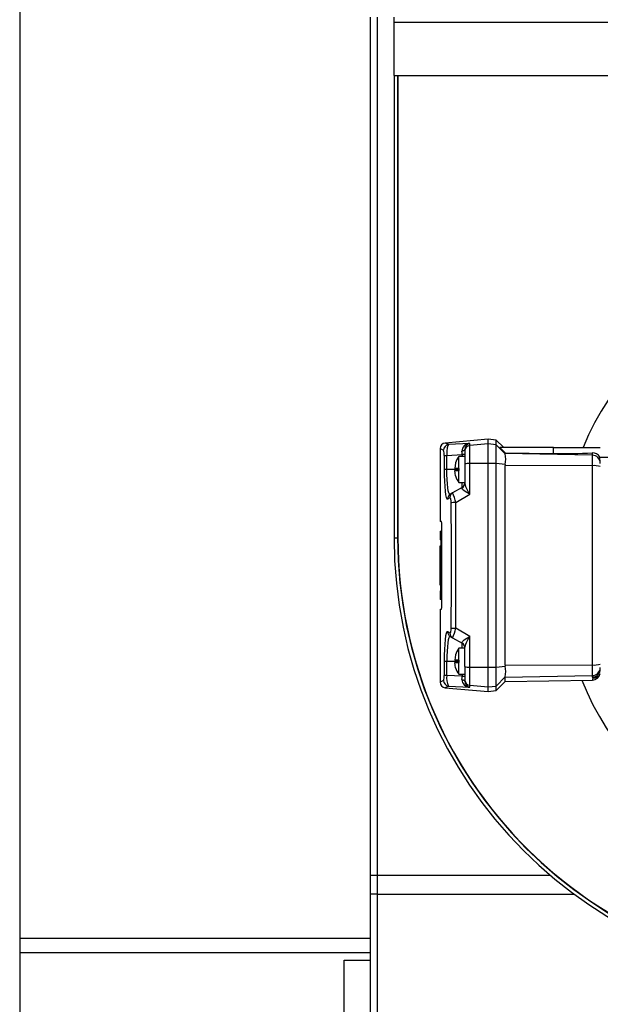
# Model space of a CAD drawing. Extents: x -13.5 to 60.2, y -0.1 to 41.9.
# Tile 17 of 57: x 19.942 to 20.154, y 17.794 to 18.154. Entities that reach past the tile are written whole.
import ezdxf

# ---------------------------------------------------------------- set-up
doc = ezdxf.new("R2010")
doc.units = 0
doc.header["$MEASUREMENT"] = 0
doc.layers.add('PAREDES', color=8, linetype='Continuous')

# ---------------------------------------------------------------- blocks, each defined once
blk = doc.blocks.new('LS-09')
for p, q in [((-155.6198783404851, 54.62764244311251), (-155.6198783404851, 53.77324244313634)), ((-155.4918783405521, 54.38224244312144), (-155.4918783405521, 54.04604244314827)), ((-155.4893783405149, 54.38224244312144), (-155.4893783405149, 54.06224244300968)), ((-155.48317834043, 54.38044244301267), (-155.48317834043, 54.38224244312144)), ((-155.48317834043, 54.38044244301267), (-155.3105783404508, 54.38044244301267)), ((-155.48317834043, 54.36094244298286), (-155.48317834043, 54.38044244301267)), ((-155.48317834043, 54.36094244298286), (-155.48317834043, 54.19224244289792)), ((-155.48317834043, 54.36094244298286), (-155.3105783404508, 54.36094244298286)), ((-155.4818783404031, 54.36094244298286), (-155.4818783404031, 54.19224244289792)), ((-155.4817739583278, 54.36094244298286), (-155.4817739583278, 54.19224244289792)), ((-155.4488783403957, 54.22824244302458), (-155.4645545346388, 54.22687095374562)), ((-155.455552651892, 54.22673115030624), (-155.4632888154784, 54.22628681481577)), ((-155.455552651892, 54.22599624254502), (-155.455552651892, 54.22673115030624)), ((-155.4488783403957, 54.22657855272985), (-155.455552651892, 54.22599624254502)), ((-155.455552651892, 54.21937551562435), (-155.455552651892, 54.22599624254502)), ((-155.4458783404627, 54.22792713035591), (-155.4488783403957, 54.22824244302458)), ((-155.4488783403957, 54.22657855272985), (-155.4488783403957, 54.22824244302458)), ((-155.4488783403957, 54.21943652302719), (-155.4488783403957, 54.22657855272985)), ((-155.4458783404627, 54.22626411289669), (-155.4488783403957, 54.22657855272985)), ((-155.4432679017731, 54.22531669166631), (-155.4458783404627, 54.22792713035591)), ((-155.4458783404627, 54.22626411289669), (-155.4458783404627, 54.22792713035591)), ((-155.4458783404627, 54.21940357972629), (-155.4458783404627, 54.22626411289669)), ((-155.4425638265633, 54.22295877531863), (-155.4458783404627, 54.22626411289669)), ((-155.444530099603, 54.22524244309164), (-155.442582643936, 54.22329746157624)), ((-155.4249362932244, 54.22524244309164), (-155.444530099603, 54.22524244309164)), ((-155.4249362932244, 54.22305002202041), (-155.4249362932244, 54.22524244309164)), ((-155.4249362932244, 54.22524244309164), (-155.4078783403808, 54.22524244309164)), ((-155.4663783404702, 54.22488060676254), (-155.4663783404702, 54.19824244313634)), ((-155.464901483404, 54.22236791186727), (-155.464901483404, 54.21724244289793)), ((-155.4639104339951, 54.22236791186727), (-155.4583783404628, 54.2226869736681)), ((-155.4639104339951, 54.21724244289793), (-155.4639104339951, 54.22236791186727)), ((-155.4573770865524, 54.22199244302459), (-155.4595155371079, 54.22199244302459)), ((-155.4595155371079, 54.21764244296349), (-155.4595155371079, 54.22199244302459)), ((-155.4573783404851, 54.2226869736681), (-155.4583783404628, 54.2226869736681)), ((-155.4583783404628, 54.2226869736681), (-155.4583783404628, 54.22199244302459)), ((-155.4573783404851, 54.22450075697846), (-155.4573783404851, 54.22400936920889)), ((-155.4573783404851, 54.22400936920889), (-155.4573783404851, 54.21916735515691)), ((-155.4425823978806, 54.22300863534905), (-155.442582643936, 54.22329746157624)), ((-155.442582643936, 54.22329746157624), (-155.4249362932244, 54.22305002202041)), ((-155.4425638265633, 54.22295877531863), (-155.4425823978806, 54.22300863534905)), ((-155.4108259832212, 54.22245583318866), (-155.4425823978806, 54.22300863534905)), ((-155.4108259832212, 54.22327866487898), (-155.4108259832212, 54.22245583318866)), ((-155.4108259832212, 54.22245583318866), (-155.4108259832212, 54.21858027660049)), ((-155.4082260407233, 54.22174851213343), (-155.4048783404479, 54.2216900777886)), ((-155.4607083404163, 54.2196137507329), (-155.461058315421, 54.21764244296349)), ((-155.4573783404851, 54.21916735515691), (-155.4573783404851, 54.21210520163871)), ((-155.4488783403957, 54.21943652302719), (-155.455552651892, 54.21937551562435)), ((-155.455552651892, 54.20816966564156), (-155.455552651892, 54.21937551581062)), ((-155.4458783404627, 54.21940357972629), (-155.4488783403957, 54.21943652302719)), ((-155.4488783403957, 54.14504836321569), (-155.4488783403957, 54.21943652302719)), ((-155.4458783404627, 54.14508130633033), (-155.4458783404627, 54.21940357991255)), ((-155.4425625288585, 54.21905715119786), (-155.4458783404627, 54.21940357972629)), ((-155.4425625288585, 54.21905715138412), (-155.442581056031, 54.21863760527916)), ((-155.4108259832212, 54.21858027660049), (-155.442581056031, 54.21863760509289)), ((-155.4108259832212, 54.21858027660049), (-155.4108259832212, 54.1459046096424)), ((-155.4595155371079, 54.21724244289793), (-155.4639104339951, 54.21724244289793)), ((-155.4595155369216, 54.21764244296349), (-155.461058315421, 54.21764244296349)), ((-155.461058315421, 54.21684244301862), (-155.4595155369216, 54.21684244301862)), ((-155.4607083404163, 54.21487113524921), (-155.461058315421, 54.21684244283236)), ((-155.4595155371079, 54.21764244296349), (-155.4595155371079, 54.21724244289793)), ((-155.4595155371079, 54.21724244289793), (-155.4595155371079, 54.21684244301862)), ((-155.4595155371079, 54.21249244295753), (-155.4595155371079, 54.21684244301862)), ((-155.4595155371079, 54.21249244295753), (-155.4573770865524, 54.21249244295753)), ((-155.4583783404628, 54.2106650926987), (-155.4583783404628, 54.21249244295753)), ((-155.4574699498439, 54.21181893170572), (-155.4575268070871, 54.21166599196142)), ((-155.4574441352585, 54.21188837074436), (-155.4574699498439, 54.21181893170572)), ((-155.4618062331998, 54.20868599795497), (-155.4626132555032, 54.20822006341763)), ((-155.4583783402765, 54.21066509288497), (-155.4618062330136, 54.20868599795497)), ((-155.4606825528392, 54.20517466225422), (-155.455552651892, 54.20816966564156)), ((-155.4584003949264, 54.21045773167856), (-155.4583783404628, 54.2106650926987)), ((-155.4583783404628, 54.2106650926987), (-155.4581675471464, 54.21080529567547)), ((-155.4635963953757, 54.20648801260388), (-155.4627844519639, 54.20695394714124)), ((-155.4658188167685, 54.19819349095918), (-155.4663783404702, 54.19824244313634)), ((-155.4663783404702, 54.19474369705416), (-155.4663783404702, 54.19154244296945)), ((-155.4663783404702, 54.19474244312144), (-155.46590062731, 54.19474244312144)), ((-155.46590062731, 54.19474244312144), (-155.46590062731, 54.19154244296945)), ((-155.46590062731, 54.19474244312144), (-155.4656972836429, 54.19474244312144)), ((-155.4656972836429, 54.1682944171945), (-155.4656972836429, 54.19619046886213)), ((-155.48317834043, 54.19224244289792), (-155.4818783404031, 54.19224244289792)), ((-155.46590062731, 54.19154244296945), (-155.4663783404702, 54.19154244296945)), ((-155.4663783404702, 54.18941369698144), (-155.4663783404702, 54.17507118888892)), ((-155.4663735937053, 54.18941244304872), (-155.4663735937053, 54.17507244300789)), ((-155.466355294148, 54.17507244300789), (-155.466355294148, 54.18941244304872)), ((-155.466355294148, 54.18941244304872), (-155.46590062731, 54.18941244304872)), ((-155.4660574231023, 54.19154244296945), (-155.4660574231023, 54.18941244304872)), ((-155.46590062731, 54.19154244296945), (-155.4656972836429, 54.19154244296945)), ((-155.46590062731, 54.18941244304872), (-155.46590062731, 54.16974244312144)), ((-155.4656972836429, 54.18941244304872), (-155.46590062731, 54.18941244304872)), ((-155.4662492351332, 54.18621244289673), (-155.4663019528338, 54.18621244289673)), ((-155.4663019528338, 54.18621244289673), (-155.4663019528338, 54.17507244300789)), ((-155.4662492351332, 54.17507244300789), (-155.4662492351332, 54.18621244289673)), ((-155.4660569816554, 54.18621244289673), (-155.4661441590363, 54.18621244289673)), ((-155.4661441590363, 54.18621244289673), (-155.4661441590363, 54.17507244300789)), ((-155.4660569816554, 54.1729424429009), (-155.4660569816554, 54.18621244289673)), ((-155.4661441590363, 54.17507244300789), (-155.4660569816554, 54.17507244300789)), ((-155.4663783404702, 54.1729424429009), (-155.4663783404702, 54.16974118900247)), ((-155.4663783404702, 54.1729424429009), (-155.4660569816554, 54.1729424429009)), ((-155.46590062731, 54.16974244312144), (-155.4663783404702, 54.16974244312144)), ((-155.46590062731, 54.16974244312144), (-155.4656972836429, 54.16974244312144)), ((-155.4663783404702, 54.16624244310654), (-155.4658188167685, 54.16629139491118)), ((-155.4663783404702, 54.16624244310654), (-155.4663783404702, 54.13960427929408)), ((-155.4627844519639, 54.15753093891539), (-155.4635963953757, 54.15799687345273)), ((-155.455552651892, 54.15631522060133), (-155.4606825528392, 54.15931022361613)), ((-155.4626132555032, 54.156264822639), (-155.4618062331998, 54.15579888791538)), ((-155.4618062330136, 54.15579888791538), (-155.4583783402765, 54.15381979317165)), ((-155.4583783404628, 54.15381979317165), (-155.4584003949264, 54.15402715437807)), ((-155.4581668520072, 54.15367906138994), (-155.4583783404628, 54.15381979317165)), ((-155.4583783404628, 54.15199244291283), (-155.4583783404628, 54.15381979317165)), ((-155.455552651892, 54.14510937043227), (-155.455552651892, 54.15631522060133)), ((-155.4573770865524, 54.15199244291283), (-155.4595155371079, 54.15199244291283)), ((-155.4595155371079, 54.147642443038), (-155.4595155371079, 54.15199244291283)), ((-155.4575268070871, 54.15281889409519), (-155.4574441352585, 54.15259651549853)), ((-155.4573783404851, 54.14531753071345), (-155.4573783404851, 54.15237968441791)), ((-155.464901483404, 54.14724244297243), (-155.464901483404, 54.14211697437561)), ((-155.464901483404, 54.14724244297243), (-155.4639104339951, 54.14724244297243)), ((-155.4639104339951, 54.14211697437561), (-155.4639104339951, 54.14724244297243)), ((-155.4639104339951, 54.14724244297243), (-155.4595155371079, 54.14724244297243)), ((-155.4607083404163, 54.14961375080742), (-155.461058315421, 54.147642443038)), ((-155.4595155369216, 54.147642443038), (-155.461058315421, 54.147642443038)), ((-155.461058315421, 54.14684244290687), (-155.4595155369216, 54.14684244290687)), ((-155.4607083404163, 54.14487113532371), (-155.461058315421, 54.14684244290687)), ((-155.4595155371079, 54.147642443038), (-155.4595155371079, 54.14724244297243)), ((-155.4595155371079, 54.14724244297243), (-155.4595155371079, 54.14684244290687)), ((-155.4595155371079, 54.14249244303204), (-155.4595155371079, 54.14684244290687)), ((-155.4573783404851, 54.14531753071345), (-155.4573783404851, 54.14047551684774)), ((-155.455552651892, 54.14510937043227), (-155.4488783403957, 54.14504836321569)), ((-155.455552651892, 54.13848864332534), (-155.455552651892, 54.14510937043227)), ((-155.4488783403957, 54.14504836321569), (-155.4458783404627, 54.14508130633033)), ((-155.4488783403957, 54.13790633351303), (-155.4488783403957, 54.14504836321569)), ((-155.4458783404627, 54.14508130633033), (-155.4425625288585, 54.14542773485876)), ((-155.4458783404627, 54.13822077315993), (-155.4458783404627, 54.14508130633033)), ((-155.442581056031, 54.14584728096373), (-155.4108259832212, 54.1459046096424)), ((-155.442581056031, 54.14584728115), (-155.4425625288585, 54.1454277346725)), ((-155.4108259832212, 54.1459046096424), (-155.4108259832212, 54.14202905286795)), ((-155.4639104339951, 54.14211697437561), (-155.464901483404, 54.14211697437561)), ((-155.4583783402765, 54.14179791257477), (-155.4639104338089, 54.14211697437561)), ((-155.4595155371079, 54.14249244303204), (-155.4573770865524, 54.14249244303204)), ((-155.4583783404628, 54.14249244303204), (-155.4583783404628, 54.14179791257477)), ((-155.4573783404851, 54.14047551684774), (-155.4573783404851, 54.13998412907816)), ((-155.4458783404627, 54.13822077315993), (-155.4425638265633, 54.14152611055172)), ((-155.4458783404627, 54.13655775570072), (-155.4425625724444, 54.13987352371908)), ((-155.4425838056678, 54.13985231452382), (-155.4107430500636, 54.14040809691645)), ((-155.4425823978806, 54.14147625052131), (-155.4108259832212, 54.14202905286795)), ((-155.4425823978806, 54.14147625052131), (-155.4425638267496, 54.14152611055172)), ((-155.4108259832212, 54.14202905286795), (-155.4108259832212, 54.14144983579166)), ((-155.4645545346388, 54.13761393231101), (-155.4488783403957, 54.13624244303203)), ((-155.4632888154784, 54.13819807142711), (-155.455552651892, 54.13775373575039)), ((-155.455552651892, 54.13848864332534), (-155.4488783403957, 54.13790633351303)), ((-155.455552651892, 54.13775373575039), (-155.455552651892, 54.13848864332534)), ((-155.4488783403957, 54.13790633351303), (-155.4458783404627, 54.13822077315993)), ((-155.4488783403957, 54.13624244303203), (-155.4488783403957, 54.13790633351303)), ((-155.4488783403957, 54.13624244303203), (-155.4458783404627, 54.13655775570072)), ((-155.4458783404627, 54.13655775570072), (-155.4458783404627, 54.13822077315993)), ((-155.4918783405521, 54.06924244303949), (-155.4893783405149, 54.06924244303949)), ((-155.4893783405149, 54.06924244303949), (-155.4893783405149, 53.49874244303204)), ((-155.4893783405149, 54.06924244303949), (-155.4262272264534, 54.06924244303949)), ((-155.4242062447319, 54.06924244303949), (-155.4240429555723, 54.06924244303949)), ((-155.4893783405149, 54.06224244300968), (-155.4918783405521, 54.06224244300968)), ((-155.4893783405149, 54.06224244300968), (-155.4173649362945, 54.06224244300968)), ((-155.4151521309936, 54.06224244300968), (-155.4149729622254, 54.06224244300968)), ((-155.4918783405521, 54.04604244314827), (-155.6198783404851, 54.04604244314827)), ((-155.4918783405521, 54.04604244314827), (-155.4918783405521, 54.04271979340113)), ((-155.4918783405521, 54.04271979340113), (-155.4918783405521, 53.909465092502)), ((-155.4918783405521, 54.04084244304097), (-155.6198783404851, 54.04084244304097)), ((-155.501378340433, 53.91824244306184), (-155.501378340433, 54.03824244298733)), ((-155.501378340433, 54.03824244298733), (-155.4918783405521, 54.03824244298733))]:
    blk.add_line(p, q)
at = {"flags": 128}
for points in [[(-155.4632888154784, 54.22628681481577), (-155.4644122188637, 54.22680603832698), (-155.4644122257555, 54.22680603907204)], [(-155.4632888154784, 54.22628681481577), (-155.4635357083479, 54.22597224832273), (-155.4637449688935, 54.22518956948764), (-155.4638829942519, 54.22394150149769), (-155.4639123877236, 54.22318149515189), (-155.4639104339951, 54.22236791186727)], [(-155.4663783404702, 54.22487872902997), (-155.4660610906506, 54.22473323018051), (-155.4651067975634, 54.22429673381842)], [(-155.464901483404, 54.22236791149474), (-155.464802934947, 54.22236791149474), (-155.4645932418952, 54.22236791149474), (-155.4642858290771, 54.22236791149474), (-155.4639104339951, 54.22236791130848)], [(-155.4573783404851, 54.22450075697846), (-155.4573958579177, 54.22440902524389), (-155.457448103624, 54.22431890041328), (-155.4575341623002, 54.22423196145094), (-155.4576525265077, 54.22414973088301), (-155.4578011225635, 54.22407364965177), (-155.4579773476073, 54.22400504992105), (-155.4581781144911, 54.22394513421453), (-155.4583999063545, 54.22389495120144)], [(-155.4583783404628, 54.2226869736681), (-155.4583772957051, 54.22330131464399), (-155.4583999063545, 54.22389495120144)], [(-155.4078783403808, 54.22004075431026), (-155.4080945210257, 54.22131252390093), (-155.4082260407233, 54.22174851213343)], [(-155.4607083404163, 54.2196137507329), (-155.4607083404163, 54.2196137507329)], [(-155.442581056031, 54.14584728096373), (-155.4425830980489, 54.1640204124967), (-155.4425837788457, 54.18224244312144), (-155.4425830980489, 54.20046447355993), (-155.442581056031, 54.21863760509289)], [(-155.464901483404, 54.21724244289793), (-155.4648797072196, 54.215031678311), (-155.4648142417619, 54.21291201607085), (-155.4647058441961, 54.21098584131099), (-155.4645548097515, 54.20932223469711), (-155.464362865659, 54.20799220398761), (-155.4641353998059, 54.2070582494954), (-155.463876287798, 54.2065485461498), (-155.4635963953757, 54.20648801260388)], [(-155.4639104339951, 54.21724244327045), (-155.4642858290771, 54.21724244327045), (-155.4645932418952, 54.21724244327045), (-155.464802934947, 54.21724244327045), (-155.464901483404, 54.21724244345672)], [(-155.4626132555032, 54.20822006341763), (-155.4628922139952, 54.20824611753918), (-155.4631503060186, 54.20865581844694), (-155.4633822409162, 54.20945706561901), (-155.4635671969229, 54.21054567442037), (-155.4637174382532, 54.21195528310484), (-155.4638242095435, 54.21357665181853), (-155.4638888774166, 54.21536927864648), (-155.4639104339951, 54.21724244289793)], [(-155.4607083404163, 54.21487113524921), (-155.4607083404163, 54.21487113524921)], [(-155.4574384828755, 54.21191036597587), (-155.4573954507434, 54.21213609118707), (-155.4573783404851, 54.21239714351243)], [(-155.455552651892, 54.20816966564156), (-155.4566190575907, 54.20882326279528), (-155.4575431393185, 54.20943409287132), (-155.458191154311, 54.20998342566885), (-155.4583615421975, 54.21023053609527), (-155.4584003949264, 54.21045773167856)], [(-155.4627844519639, 54.20695394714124), (-155.4627275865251, 54.20694538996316), (-155.4626717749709, 54.20685284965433), (-155.4626202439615, 54.20668015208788), (-155.4625751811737, 54.20643637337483), (-155.4625110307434, 54.20579488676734), (-155.4624846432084, 54.20504594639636)], [(-155.4624846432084, 54.20504594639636), (-155.4623803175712, 54.18984762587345), (-155.4623803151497, 54.17463750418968), (-155.4624846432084, 54.15943893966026)], [(-155.4606825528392, 54.15931022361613), (-155.4605787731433, 54.17463481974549), (-155.4605787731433, 54.18985006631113), (-155.4606825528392, 54.20517466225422)], [(-155.4635963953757, 54.15799687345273), (-155.4638773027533, 54.15793526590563), (-155.464136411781, 54.15742362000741), (-155.4643643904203, 54.1564844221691), (-155.4645554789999, 54.15515677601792), (-155.4647066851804, 54.1534873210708), (-155.4648147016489, 54.15156209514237), (-155.4648798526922, 54.14944591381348), (-155.464901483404, 54.14724244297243)], [(-155.4624846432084, 54.15943893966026), (-155.4625109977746, 54.15869051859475), (-155.4625748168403, 54.15805095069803), (-155.4626197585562, 54.15780683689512), (-155.4626714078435, 54.15763294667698), (-155.4627270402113, 54.15753998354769), (-155.4627844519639, 54.15753093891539)], [(-155.4626132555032, 54.156264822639), (-155.4628944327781, 54.15623696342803), (-155.4631529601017, 54.15582253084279), (-155.4633845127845, 54.15501732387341), (-155.4635691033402, 54.15392499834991), (-155.4637187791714, 54.15251362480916), (-155.46382504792, 54.15089141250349), (-155.4638890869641, 54.14910659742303), (-155.4639104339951, 54.14724244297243)], [(-155.4584003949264, 54.15402715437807), (-155.4583616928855, 54.15425401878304), (-155.45819170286, 54.15450084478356), (-155.4575426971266, 54.15505111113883), (-155.4566171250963, 54.15566283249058), (-155.455552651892, 54.15631522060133)], [(-155.4583759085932, 54.15383075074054), (-155.4580649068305, 54.15360343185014), (-155.4580020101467, 54.15353576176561)], [(-155.4573783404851, 54.15208774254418), (-155.4573954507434, 54.15234879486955), (-155.4574443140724, 54.15259719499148)], [(-155.4607083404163, 54.14961375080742), (-155.4607083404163, 54.14961375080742)], [(-155.4607083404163, 54.14487113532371), (-155.4607083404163, 54.14487113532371)], [(-155.4651067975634, 54.14018815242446), (-155.4660610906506, 54.13975165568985), (-155.4663783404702, 54.13960615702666)], [(-155.4583999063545, 54.14058993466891), (-155.4583772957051, 54.1411835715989), (-155.4583783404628, 54.14179791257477)], [(-155.4583999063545, 54.14058993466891), (-155.4581781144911, 54.14053975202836), (-155.4579773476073, 54.14047983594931), (-155.4578011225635, 54.14041123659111), (-155.4576525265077, 54.14033515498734), (-155.4575341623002, 54.14025292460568), (-155.457448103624, 54.14016598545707), (-155.4573958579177, 54.14007586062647), (-155.4573783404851, 54.13998412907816)], [(-155.4583783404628, 54.14179791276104), (-155.4579705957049, 54.14179791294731), (-155.4576462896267, 54.14179791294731), (-155.4574441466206, 54.14179791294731), (-155.4573783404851, 54.14179791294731)], [(-155.4425837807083, 54.13985231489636), (-155.4425834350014, 54.14025843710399), (-155.4425823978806, 54.14147625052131)], [(-155.4108259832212, 54.14144983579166), (-155.4106180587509, 54.14129416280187), (-155.4104773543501, 54.14115025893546)], [(-155.4104773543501, 54.14115025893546), (-155.4106765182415, 54.14067932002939), (-155.4107436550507, 54.1404418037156), (-155.4107436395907, 54.14044186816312)], [(-155.4644122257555, 54.13767884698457), (-155.464412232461, 54.13767884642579), (-155.4632888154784, 54.13819807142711)]]:
    blk.add_lwpolyline(points, dxfattribs=at)
for centre, radius, start, end in [((-155.3118783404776, 54.18224244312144), 0.111, 202.1790835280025, 157.170607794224), ((-155.4643783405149, 54.22487872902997), 0.00199999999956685, 95.00000181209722, 180), ((-155.4631023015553, 54.22429100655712), 0.002004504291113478, 95.33894168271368, 179.8362993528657), ((-155.4554457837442, 54.22377658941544), 0.002956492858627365, 92.0715140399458, 177.7055798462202), ((-155.4551085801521, 54.22450524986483), 0.002269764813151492, 101.2825018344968, 180.1134132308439), ((-155.4553814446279, 54.22400669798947), 0.001996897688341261, 94.91838511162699, 179.923352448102), ((-155.4704305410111, 54.22275470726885), 0.005542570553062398, 355.9982852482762, 16.15370064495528), ((-155.4530783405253, 54.21724244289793), 0.008000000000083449, 143.5764298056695, 162.7313199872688), ((-155.4550289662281, 54.22100381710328), 0.01261751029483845, 351.1247909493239, 8.913323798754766), ((-155.421151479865, 54.42498788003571), 0.2019733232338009, 268.9262634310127, 272.9304146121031), ((-155.4105789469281, 54.22053696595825), 0.002752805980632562, 26.06257069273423, 95.14863962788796), ((-155.4108737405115, 54.21946081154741), 0.002995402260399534, 0.0696092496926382, 89.086466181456), ((-155.4559335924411, 54.21460632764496), 0.004784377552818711, 85.43317612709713, 107.5760864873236), ((-155.4100408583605, 54.21188164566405), 0.006744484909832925, 71.29866933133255, 96.68495386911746), ((-155.4530783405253, 54.21724244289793), 0.008000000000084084, 197.2862986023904, 216.4235701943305), ((-155.4592531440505, 54.21212752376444), 0.001874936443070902, 297.0530267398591, 359.3178455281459), ((-155.4591892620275, 54.21214802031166), 0.001700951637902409, 298.5663076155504, 325.8577973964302), ((-155.4593783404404, 54.21239714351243), 0.001999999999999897, 307.257385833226, 345.913365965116), ((-155.446111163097, 54.21494079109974), 0.01161851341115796, 194.1261612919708, 215.6468444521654), ((-155.4616225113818, 54.20651265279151), 0.001974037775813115, 120.1249320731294, 180.7151927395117), ((-155.46081810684, 54.20698566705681), 0.001966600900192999, 120.1624828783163, 180.9241752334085), ((-155.4748766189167, 54.20256781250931), 0.01443146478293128, 10.40683896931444, 25.08407202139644), ((-155.4609028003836, 54.19557877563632), 0.009598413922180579, 88.68515856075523, 99.48576489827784), ((-155.4742652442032, 54.19667580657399), 0.008581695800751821, 356.7579054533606, 10.18641418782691), ((-155.3218783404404, 54.19224244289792), 0.1613000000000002, 180, 270), ((-155.3218783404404, 54.19224244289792), 0.16, 180, 270), ((-155.3218783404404, 54.19224244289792), 0.1598956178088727, 180, 273.5856599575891), ((-155.4742744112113, 54.1678096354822), 0.008590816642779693, 349.8207482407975, 3.234932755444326), ((-155.4616225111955, 54.15797223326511), 0.001974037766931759, 179.2848072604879, 239.8750679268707), ((-155.46081810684, 54.15749921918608), 0.001966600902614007, 179.0758194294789, 239.8375171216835), ((-155.460902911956, 54.16890454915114), 0.009596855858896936, 260.5133587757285, 271.3157167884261), ((-155.4748985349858, 54.16192408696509), 0.01445428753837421, 334.9275771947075, 349.5815130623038), ((-155.4592531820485, 54.15235733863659), 0.001874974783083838, 0.6828589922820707, 62.94626684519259), ((-155.4593783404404, 54.15208774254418), 0.001999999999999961, 14.75736223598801, 52.71758102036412), ((-155.4461089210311, 54.14954305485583), 0.01162094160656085, 144.3554270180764, 165.871560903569), ((-155.4530783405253, 54.14724244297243), 0.008000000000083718, 143.5764298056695, 162.7313199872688), ((-155.4101710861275, 54.15384057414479), 0.007962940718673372, 265.2824921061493, 286.7338858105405), ((-155.4530783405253, 54.14724244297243), 0.008000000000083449, 197.2862986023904, 216.4235701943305), ((-155.4560190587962, 54.14912896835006), 0.004046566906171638, 250.3721272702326, 276.6186174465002), ((-155.4550093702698, 54.14348106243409), 0.01259815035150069, 351.0728974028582, 8.888986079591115), ((-155.4108737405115, 54.14502407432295), 0.00299540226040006, 270.913533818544, 359.9303907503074), ((-155.4108756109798, 54.14444669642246), 0.002997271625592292, 270.9487246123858, 359.9509720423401), ((-155.4108036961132, 54.14340749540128), 0.003000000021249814, 271.0000011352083, 347.1920324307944), ((-155.4105243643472, 54.14414434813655), 0.002994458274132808, 270.8995195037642, 332.0846490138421), ((-155.4643783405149, 54.13960615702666), 0.001999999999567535, 180, 264.9999981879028), ((-155.4704440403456, 54.14173161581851), 0.005555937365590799, 343.8707968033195, 3.977215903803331), ((-155.4631023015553, 54.14019387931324), 0.002004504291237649, 180.1637006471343, 264.6610583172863), ((-155.4574647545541, 54.14113063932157), 0.006520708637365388, 171.2999332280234, 206.7264559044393), ((-155.4554988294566, 54.14065504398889), 0.00290180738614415, 181.2856774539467, 268.9372256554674), ((-155.4551085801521, 54.13997963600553), 0.002269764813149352, 179.8865867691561, 258.7174981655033), ((-155.4553819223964, 54.14047774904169), 0.001996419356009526, 180.0640650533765, 265.0941903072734)]:
    blk.add_arc(centre, radius, start, end)

msp = doc.modelspace()

# ---------------------------------------------------------------- block references
at = {"layer": 'PAREDES', "lineweight": -3}
msp.add_blockref('LS-09', (175.5620352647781, -36.22760120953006), dxfattribs=at)

doc.saveas('drawing.dxf')
